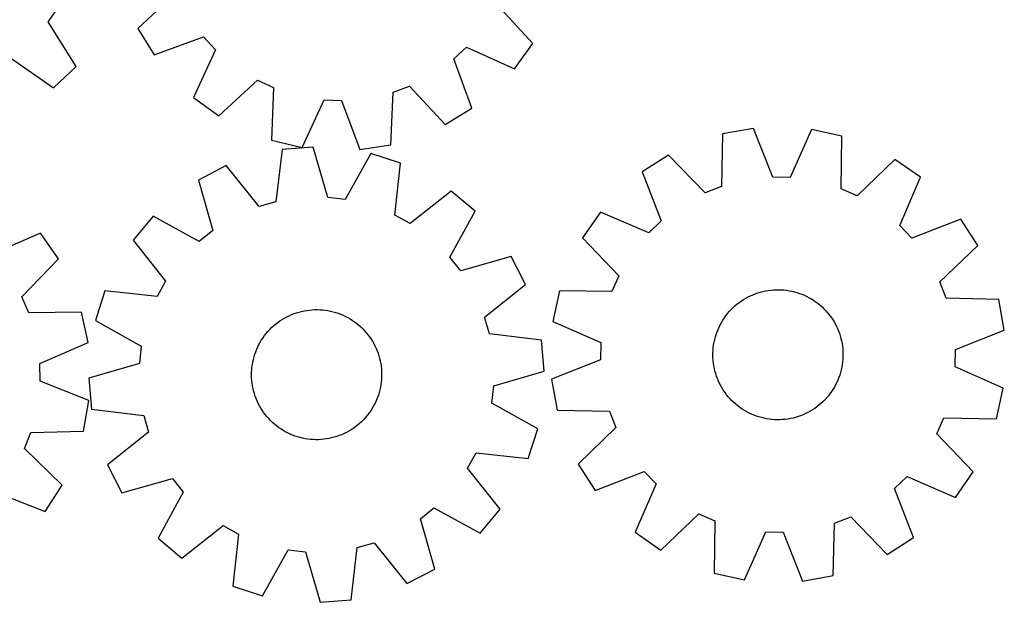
# Model space of a CAD drawing. Header units: millimetres. Extents: x 7 to 1243, y 7 to 1254.
# Tile 7 of 20: x 880 to 1243, y 7 to 222. Entities that reach past the tile are written whole.
import ezdxf

# ---------------------------------------------------------------- set-up
doc = ezdxf.new("R2010")
doc.units = ezdxf.units.MM
doc.layers.add('CUT', color=7, linetype='CONTINUOUS', true_color=0x000000)

msp = doc.modelspace()

# ---------------------------------------------------------------- linework, layer by layer
at = {"layer": 'CUT'}
for p, q in [((937.467853, 231.526447), (923.296113, 218.312658)), ((890.177196, 220.674369), (893.879947, 225.931014)), ((1068.954953, 212.714517), (1055.839218, 226.977052)), ((900.485718, 204.267761), (890.177196, 220.674369)), ((923.296113, 218.312658), (929.33221, 208.481533)), ((929.33221, 208.481533), (947.528249, 215.140857)), ((947.528249, 215.140857), (951.896859, 210.423026)), ((1039.833023, 207.043354), (1044.550854, 211.411965)), ((1044.550854, 211.411965), (1062.182093, 203.375683)), ((1062.182093, 203.375683), (1068.954953, 212.714517)), ((876.250674, 207.417254), (892.13, 196.313678)), ((951.896859, 210.423026), (943.860577, 192.791787)), ((892.13, 196.313678), (900.485718, 204.267761)), ((1046.492346, 188.847316), (1039.833023, 207.043354)), ((953.199412, 186.018926), (967.461947, 199.134662)), ((967.461947, 199.134662), (973.303452, 196.447748)), ((973.303452, 196.447748), (972.626079, 177.083256)), ((1017.41693, 194.752325), (1023.447433, 196.982958)), ((1023.447433, 196.982958), (1036.661222, 182.811219)), ((943.860577, 192.791787), (953.199412, 186.018926)), ((1016.606021, 175.392964), (1017.41693, 194.752325)), ((983.845899, 174.399766), (992.003588, 191.975161)), ((992.003588, 191.975161), (998.428673, 191.728224)), ((998.428673, 191.728224), (1005.213332, 173.578546)), ((1036.661222, 182.811219), (1046.492346, 188.847316)), ((1139.005371, 179.370244), (1138.559645, 159.999035)), ((1150.361822, 181.39916), (1139.005371, 179.370244)), ((1157.487505, 163.380639), (1150.361822, 181.39916)), ((1171.740941, 180.980989), (1163.916103, 163.254898)), ((1183.009366, 178.509537), (1171.740941, 180.980989)), ((1182.697249, 159.135715), (1183.009366, 178.509537)), ((972.626079, 177.083256), (983.845899, 174.399766)), ((987.950597, 174.5285), (976.45488, 173.562086)), ((993.373626, 155.926533), (987.950597, 174.5285)), ((1005.213332, 173.578546), (1016.606021, 175.392964)), ((976.45488, 173.562086), (974.21365, 154.315806)), ((1009.198682, 172.128396), (999.762823, 155.204833)), ((1020.18917, 168.622026), (1009.198682, 172.128396)), ((1119.093614, 171.575148), (1109.378054, 165.354749)), ((1132.572275, 157.655087), (1119.093614, 171.575148)), ((955.905729, 167.648203), (945.654902, 162.356132)), ((968.034619, 152.53753), (955.905729, 167.648203)), ((1018.080731, 149.360746), (1020.18917, 168.622026)), ((1202.60107, 169.941764), (1188.58838, 156.559426)), ((1212.065953, 163.3462), (1202.60107, 169.941764)), ((1109.378054, 165.354749), (1116.379297, 147.287514)), ((945.654902, 162.356132), (950.949508, 143.717206)), ((1138.559645, 159.999035), (1132.572275, 157.655087)), ((1163.916103, 163.254898), (1157.487505, 163.380639)), ((1204.363554, 145.566564), (1212.065953, 163.3462)), ((1038.901361, 158.273329), (1023.707397, 146.248943)), ((1047.713418, 150.827987), (1038.901361, 158.273329)), ((1188.58838, 156.559426), (1182.697249, 159.135715)), ((974.21365, 154.315806), (968.034619, 152.53753)), ((999.762823, 155.204833), (993.373626, 155.926533)), ((928.933107, 149.028597), (921.487765, 140.21654)), ((945.921345, 139.709681), (928.933107, 149.028597)), ((1023.707397, 146.248943), (1018.080731, 149.360746)), ((1038.394502, 133.83975), (1047.713418, 150.827987)), ((1093.965043, 150.53312), (1087.369479, 141.068237)), ((1111.744679, 142.830721), (1093.965043, 150.53312)), ((1116.379297, 147.287514), (1111.744679, 142.830721)), ((1208.820346, 140.931946), (1204.363554, 145.566564)), ((1226.887582, 147.933189), (1208.820346, 140.931946)), ((1233.107981, 138.217629), (1226.887582, 147.933189)), ((887.381799, 142.753352), (869.578352, 135.106149)), ((893.947966, 133.268052), (887.381799, 142.753352)), ((950.949508, 143.717206), (945.921345, 139.709681)), ((921.487765, 140.21654), (933.512152, 125.022576)), ((1087.369479, 141.068237), (1100.751817, 127.055548)), ((1219.18792, 124.738968), (1233.107981, 138.217629)), ((880.52222, 119.296948), (893.947966, 133.268052)), ((1042.402027, 128.811587), (1038.394502, 133.83975)), ((1061.040953, 134.106193), (1042.402027, 128.811587)), ((1066.333024, 123.855366), (1061.040953, 134.106193)), ((933.512152, 125.022576), (930.400349, 119.39591)), ((1051.222351, 111.726476), (1066.333024, 123.855366)), ((1100.751817, 127.055548), (1098.175528, 121.164416)), ((1221.531868, 118.751598), (1219.18792, 124.738968)), ((911.139069, 121.504349), (907.632698, 110.513861)), ((930.400349, 119.39591), (911.139069, 121.504349)), ((1078.801706, 121.476533), (1076.330254, 110.208108)), ((1098.175528, 121.164416), (1078.801706, 121.476533)), ((1149.253173, 119.628437), (1150.148348, 120.025119)), ((1150.148348, 120.025119), (1151.058959, 120.384958)), ((1151.058959, 120.384958), (1151.983488, 120.707355)), ((1151.983488, 120.707355), (1152.920399, 120.991774)), ((1152.920399, 120.991774), (1153.868131, 121.237741)), ((1153.868131, 121.237741), (1154.825106, 121.444846)), ((1154.825106, 121.444846), (1155.789733, 121.612745)), ((1155.789733, 121.612745), (1156.760406, 121.741159)), ((1156.760406, 121.741159), (1157.735508, 121.829874)), ((1157.735508, 121.829874), (1158.713418, 121.878742)), ((1158.713418, 121.878742), (1159.692507, 121.887681)), ((1159.692507, 121.887681), (1160.671145, 121.856677)), ((1160.671145, 121.856677), (1161.647705, 121.785782)), ((1161.647705, 121.785782), (1162.620561, 121.675114)), ((1162.620561, 121.675114), (1163.588092, 121.524856)), ((1163.588092, 121.524856), (1164.54869, 121.335259)), ((1164.54869, 121.335259), (1165.500755, 121.106638)), ((1165.500755, 121.106638), (1166.442703, 120.839374)), ((1166.442703, 120.839374), (1167.372965, 120.533912)), ((1167.372965, 120.533912), (1168.289994, 120.19076)), ((1168.289994, 120.19076), (1169.192263, 119.810489)), ((883.08022, 113.397852), (880.52222, 119.296948)), ((1143.540435, 115.882945), (1144.28759, 116.515759)), ((1144.28759, 116.515759), (1145.059936, 117.11757)), ((1145.059936, 117.11757), (1145.856186, 117.687378)), ((1145.856186, 117.687378), (1146.675015, 118.224234)), ((1146.675015, 118.224234), (1147.51506, 118.727244)), ((1147.51506, 118.727244), (1148.374923, 119.195572)), ((1148.374923, 119.195572), (1149.253173, 119.628437)), ((1169.192263, 119.810489), (1170.07827, 119.393733)), ((1170.07827, 119.393733), (1170.946541, 118.941184)), ((1170.946541, 118.941184), (1171.795631, 118.453596)), ((1171.795631, 118.453596), (1172.624126, 117.931781)), ((1172.624126, 117.931781), (1173.430648, 117.376607)), ((1173.430648, 117.376607), (1174.213854, 116.788999)), ((1174.213854, 116.788999), (1174.97244, 116.169933)), ((1240.903077, 118.305872), (1221.531868, 118.751598)), ((1242.931992, 106.949421), (1240.903077, 118.305872)), ((902.454917, 113.649862), (883.08022, 113.397852)), ((904.891398, 102.373824), (902.454917, 113.649862)), ((979.0785, 112.288769), (979.97412, 112.684446)), ((979.97412, 112.684446), (980.885134, 113.043263)), ((980.885134, 113.043263), (981.810025, 113.364622)), ((981.810025, 113.364622), (982.747254, 113.647989)), ((982.747254, 113.647989), (983.695261, 113.892892)), ((983.695261, 113.892892), (984.652469, 114.098923)), ((984.652469, 114.098923), (985.617283, 114.265739)), ((985.617283, 114.265739), (986.588099, 114.393063)), ((986.588099, 114.393063), (987.563301, 114.480683)), ((987.563301, 114.480683), (988.541265, 114.528454)), ((988.541265, 114.528454), (989.520363, 114.536294)), ((989.520363, 114.536294), (990.498966, 114.504192)), ((990.498966, 114.504192), (991.475446, 114.432201)), ((991.475446, 114.432201), (992.448177, 114.32044)), ((992.448177, 114.32044), (993.415539, 114.169097)), ((993.415539, 114.169097), (994.375923, 113.978422)), ((994.375923, 113.978422), (995.327731, 113.748732)), ((995.327731, 113.748732), (996.269378, 113.480411)), ((996.269378, 113.480411), (997.199297, 113.173905)), ((997.199297, 113.173905), (998.11594, 112.829724)), ((998.11594, 112.829724), (999.017782, 112.448441)), ((1140.224446, 112.292415), (1140.827908, 113.063471)), ((1140.827908, 113.063471), (1141.462319, 113.809271)), ((1141.462319, 113.809271), (1142.126622, 114.528574)), ((1142.126622, 114.528574), (1142.819712, 115.220182)), ((1142.819712, 115.220182), (1143.540435, 115.882945)), ((1174.97244, 116.169933), (1175.705144, 115.520441)), ((1175.705144, 115.520441), (1176.410746, 114.841603)), ((1176.410746, 114.841603), (1177.088072, 114.13455)), ((1177.088072, 114.13455), (1177.735995, 113.400458)), ((1177.735995, 113.400458), (1178.353436, 112.640549)), ((1178.353436, 112.640549), (1178.939368, 111.856088)), ((907.632698, 110.513861), (924.556261, 101.078002)), ((973.361561, 108.549691), (974.109427, 109.181666)), ((974.109427, 109.181666), (974.882448, 109.78261)), ((974.882448, 109.78261), (975.679337, 110.351524)), ((975.679337, 110.351524), (976.498768, 110.887461)), ((976.498768, 110.887461), (977.339377, 111.389528)), ((977.339377, 111.389528), (978.199765, 111.85689)), ((978.199765, 111.85689), (979.0785, 112.288769)), ((999.017782, 112.448441), (999.903321, 112.03069)), ((999.903321, 112.03069), (1000.771083, 111.577167)), ((1000.771083, 111.577167), (1001.619625, 111.088627)), ((1001.619625, 111.088627), (1002.447534, 110.565882)), ((1002.447534, 110.565882), (1003.253432, 110.009803)), ((1003.253432, 110.009803), (1004.035978, 109.421316)), ((1004.035978, 109.421316), (1004.793869, 108.801399)), ((1053.000627, 105.547445), (1051.222351, 111.726476)), ((1076.330254, 110.208108), (1094.056345, 102.38327)), ((1137.704613, 108.104559), (1138.139356, 108.981881)), ((1138.139356, 108.981881), (1138.609522, 109.84074)), ((1138.609522, 109.84074), (1139.114329, 110.679707)), ((1139.114329, 110.679707), (1139.652935, 111.497386)), ((1139.652935, 111.497386), (1140.224446, 112.292415)), ((1178.939368, 111.856088), (1179.492815, 111.048381)), ((1179.492815, 111.048381), (1180.012857, 110.218771)), ((1180.012857, 110.218771), (1180.498626, 109.36864)), ((1180.498626, 109.36864), (1180.949316, 108.499402)), ((970.041544, 104.962885), (970.645872, 105.733264)), ((970.645872, 105.733264), (971.28112, 106.478352)), ((971.28112, 106.478352), (971.94623, 107.196908)), ((971.94623, 107.196908), (972.640095, 107.887738)), ((972.640095, 107.887738), (973.361561, 108.549691)), ((1004.793869, 108.801399), (1005.525843, 108.151085)), ((1005.525843, 108.151085), (1006.230683, 107.471456)), ((1006.230683, 107.471456), (1006.907215, 106.763643)), ((1006.907215, 106.763643), (1007.554314, 106.028824)), ((1007.554314, 106.028824), (1008.170902, 105.268222)), ((1072.246907, 103.306215), (1053.000627, 105.547445)), ((1136.333433, 104.440259), (1136.619855, 105.376559)), ((1136.619855, 105.376559), (1136.94423, 106.300397)), ((1136.94423, 106.300397), (1137.306017, 107.210235)), ((1137.306017, 107.210235), (1137.704613, 108.104559)), ((1180.949316, 108.499402), (1181.364176, 107.612505)), ((1181.364176, 107.612505), (1181.742516, 106.709425)), ((1181.742516, 106.709425), (1182.083705, 105.791664)), ((1182.083705, 105.791664), (1182.387176, 104.86075)), ((1224.913472, 99.823738), (1242.931992, 106.949421)), ((887.141116, 94.604017), (904.891398, 102.373824)), ((967.95274, 101.654694), (968.42387, 102.513025)), ((968.42387, 102.513025), (968.929618, 103.351425)), ((968.929618, 103.351425), (969.469142, 104.168498)), ((969.469142, 104.168498), (970.041544, 104.962885)), ((1008.170902, 105.268222), (1008.755953, 104.483104)), ((1008.755953, 104.483104), (1009.308493, 103.674776)), ((1009.308493, 103.674776), (1009.827602, 102.844583)), ((1009.827602, 102.844583), (1010.312418, 101.993907)), ((1010.312418, 101.993907), (1010.762132, 101.124165)), ((1073.213321, 91.810498), (1072.246907, 103.306215)), ((1094.056345, 102.38327), (1093.930604, 95.954672)), ((1135.706324, 101.57226), (1135.876286, 102.536525)), ((1135.876286, 102.536525), (1136.085439, 103.493056)), ((1136.085439, 103.493056), (1136.333433, 104.440259)), ((1182.387176, 104.86075), (1182.652424, 103.918233)), ((1182.652424, 103.918233), (1182.879007, 102.965681)), ((1182.879007, 102.965681), (1183.066548, 102.00468)), ((1183.066548, 102.00468), (1183.214736, 101.036829)), ((924.556261, 101.078002), (923.834562, 94.688805)), ((966.429194, 98.05108), (966.754605, 98.974553)), ((966.754605, 98.974553), (967.117413, 99.883985)), ((967.117413, 99.883985), (967.517013, 100.777861)), ((967.517013, 100.777861), (967.95274, 101.654694)), ((1010.762132, 101.124165), (1011.175996, 100.236802)), ((1011.175996, 100.236802), (1011.553322, 99.333298)), ((1011.553322, 99.333298), (1011.89348, 98.415154)), ((1011.89348, 98.415154), (1012.195906, 97.483901)), ((1135.423038, 97.670084), (1135.434073, 98.649151)), ((1135.434073, 98.649151), (1135.485033, 99.626954)), ((1135.485033, 99.626954), (1135.575833, 100.601865)), ((1135.575833, 100.601865), (1135.706324, 101.57226)), ((1183.214736, 101.036829), (1183.323323, 100.063739)), ((1183.323323, 100.063739), (1183.392128, 99.087029)), ((1183.392128, 99.087029), (1183.421038, 98.108326)), ((1183.421038, 98.108326), (1183.410003, 97.129259)), ((1224.787731, 93.39514), (1224.913472, 99.823738)), ((887.246913, 88.175059), (887.141116, 94.604017)), ((923.834562, 94.688805), (905.232595, 89.265776)), ((965.511392, 94.247809), (965.682437, 95.211883)), ((965.682437, 95.211883), (965.892663, 96.168178)), ((965.892663, 96.168178), (966.14172, 97.115102)), ((966.14172, 97.115102), (966.429194, 98.05108)), ((1012.195906, 97.483901), (1012.460096, 96.541086)), ((1012.460096, 96.541086), (1012.68561, 95.588281)), ((1012.68561, 95.588281), (1012.872073, 94.627069)), ((1012.872073, 94.627069), (1013.019174, 93.659053)), ((1093.930604, 95.954672), (1075.912084, 88.828989)), ((1135.451948, 96.691381), (1135.423038, 97.670084)), ((1135.520753, 95.714672), (1135.451948, 96.691381)), ((1135.62934, 94.741582), (1135.520753, 95.714672)), ((1135.777528, 93.773731), (1135.62934, 94.741582)), ((1183.268243, 95.176546), (1183.137752, 94.20615)), ((1183.359043, 96.151456), (1183.268243, 95.176546)), ((1183.410003, 97.129259), (1183.359043, 96.151456)), ((965.223727, 90.345953), (965.235861, 91.325007)), ((965.235861, 91.325007), (965.287918, 92.302752)), ((965.287918, 92.302752), (965.379813, 93.27756)), ((965.379813, 93.27756), (965.511392, 94.247809)), ((1013.019174, 93.659053), (1013.126668, 92.685841)), ((1013.126668, 92.685841), (1013.194377, 91.709056)), ((1013.194377, 91.709056), (1013.222188, 90.730321)), ((1054.611354, 86.387469), (1073.213321, 91.810498)), ((1135.965069, 92.812729), (1135.777528, 93.773731)), ((1136.191652, 91.860177), (1135.965069, 92.812729)), ((1136.4569, 90.91766), (1136.191652, 91.860177)), ((1136.760371, 89.986746), (1136.4569, 90.91766)), ((1182.510643, 91.338151), (1182.224221, 90.401851)), ((1182.758637, 92.285354), (1182.510643, 91.338151)), ((1182.967789, 93.241885), (1182.758637, 92.285354)), ((1183.137752, 94.20615), (1182.967789, 93.241885)), ((1242.513822, 85.570302), (1224.787731, 93.39514)), ((905.24324, 80.99351), (887.246913, 88.175059)), ((905.232595, 89.265776), (906.199008, 77.770059)), ((965.251538, 89.367218), (965.223727, 90.345953)), ((965.319248, 88.390432), (965.251538, 89.367218)), ((965.426742, 87.417221), (965.319248, 88.390432)), ((965.573843, 86.449204), (965.426742, 87.417221)), ((1013.066103, 87.798713), (1012.934523, 86.828465)), ((1013.157998, 88.773521), (1013.066103, 87.798713)), ((1013.210055, 89.751266), (1013.157998, 88.773521)), ((1013.222188, 90.730321), (1013.210055, 89.751266)), ((1075.912084, 88.828989), (1077.940999, 77.472538)), ((1137.10156, 89.068985), (1136.760371, 89.986746)), ((1137.4799, 88.165905), (1137.10156, 89.068985)), ((1137.89476, 87.279008), (1137.4799, 88.165905)), ((1138.34545, 86.40977), (1137.89476, 87.279008)), ((1181.139463, 87.673851), (1180.70472, 86.796529)), ((1181.538059, 88.568175), (1181.139463, 87.673851)), ((1181.899846, 89.478013), (1181.538059, 88.568175)), ((1182.224221, 90.401851), (1181.899846, 89.478013)), ((965.760306, 85.487993), (965.573843, 86.449204)), ((965.985819, 84.535187), (965.760306, 85.487993)), ((966.250009, 83.592373), (965.985819, 84.535187)), ((966.552435, 82.661119), (966.250009, 83.592373)), ((1012.304195, 83.961171), (1012.016722, 83.025194)), ((1012.553252, 84.908096), (1012.304195, 83.961171)), ((1012.763478, 85.864391), (1012.553252, 84.908096)), ((1012.934523, 86.828465), (1012.763478, 85.864391)), ((1053.889654, 79.998272), (1054.611354, 86.387469)), ((1138.831219, 85.559639), (1138.34545, 86.40977)), ((1139.351261, 84.73003), (1138.831219, 85.559639)), ((1139.904708, 83.922322), (1139.351261, 84.73003)), ((1140.490639, 83.137861), (1139.904708, 83.922322)), ((1179.191141, 84.281024), (1178.61963, 83.485995)), ((1179.729747, 85.098703), (1179.191141, 84.281024)), ((1180.234554, 85.93767), (1179.729747, 85.098703)), ((1180.70472, 86.796529), (1180.234554, 85.93767)), ((1240.04237, 74.301877), (1242.513822, 85.570302)), ((903.179102, 69.643409), (905.24324, 80.99351)), ((966.892594, 81.742976), (966.552435, 82.661119)), ((967.26992, 80.839471), (966.892594, 81.742976)), ((967.683784, 79.952109), (967.26992, 80.839471)), ((968.133498, 79.082366), (967.683784, 79.952109)), ((1010.928903, 80.298413), (1010.493175, 79.421579)), ((1011.328503, 81.192289), (1010.928903, 80.298413)), ((1011.691311, 82.101721), (1011.328503, 81.192289)), ((1012.016722, 83.025194), (1011.691311, 82.101721)), ((1070.813217, 70.562413), (1053.889654, 79.998272)), ((1141.108081, 82.377952), (1140.490639, 83.137861)), ((1141.756004, 81.64386), (1141.108081, 82.377952)), ((1142.43333, 80.936807), (1141.756004, 81.64386)), ((1143.138932, 80.257969), (1142.43333, 80.936807)), ((1143.871636, 79.608477), (1143.138932, 80.257969)), ((1176.024364, 80.558228), (1175.303641, 79.895465)), ((1176.717453, 81.249836), (1176.024364, 80.558228)), ((1177.381757, 81.969139), (1176.717453, 81.249836)), ((1178.016167, 82.714939), (1177.381757, 81.969139)), ((1178.61963, 83.485995), (1178.016167, 82.714939)), ((906.199008, 77.770059), (925.445289, 75.528829)), ((968.618313, 78.231691), (968.133498, 79.082366)), ((969.137423, 77.401498), (968.618313, 78.231691)), ((969.689963, 76.59317), (969.137423, 77.401498)), ((970.275014, 75.808051), (969.689963, 76.59317)), ((1008.976774, 76.907775), (1008.404371, 76.113388)), ((1009.516298, 77.724849), (1008.976774, 76.907775)), ((1010.022046, 78.563249), (1009.516298, 77.724849)), ((1010.493175, 79.421579), (1010.022046, 78.563249)), ((1077.940999, 77.472538), (1097.312208, 77.026812)), ((1097.312208, 77.026812), (1099.656156, 71.039442)), ((1144.630222, 78.989412), (1143.871636, 79.608477)), ((1145.413428, 78.401803), (1144.630222, 78.989412)), ((1146.21995, 77.846629), (1145.413428, 78.401803)), ((1147.048445, 77.324814), (1146.21995, 77.846629)), ((1147.897534, 76.837226), (1147.048445, 77.324814)), ((1148.765806, 76.384677), (1147.897534, 76.837226)), ((1149.651813, 75.967921), (1148.765806, 76.384677)), ((1170.469152, 76.582838), (1169.590903, 76.149973)), ((1171.329016, 77.051166), (1170.469152, 76.582838)), ((1172.169061, 77.554176), (1171.329016, 77.051166)), ((1172.98789, 78.091032), (1172.169061, 77.554176)), ((1173.78414, 78.66084), (1172.98789, 78.091032)), ((1174.556485, 79.262652), (1173.78414, 78.66084)), ((1175.303641, 79.895465), (1174.556485, 79.262652)), ((925.445289, 75.528829), (927.223565, 69.349798)), ((970.891602, 75.04745), (970.275014, 75.808051)), ((971.5387, 74.312631), (970.891602, 75.04745)), ((972.215233, 73.604818), (971.5387, 74.312631)), ((972.920073, 72.925189), (972.215233, 73.604818)), ((973.652047, 72.274875), (972.920073, 72.925189)), ((1005.80582, 73.188536), (1005.084354, 72.526582)), ((1006.499686, 73.879365), (1005.80582, 73.188536)), ((1007.164796, 74.597922), (1006.499686, 73.879365)), ((1007.800044, 75.34301), (1007.164796, 74.597922)), ((1008.404371, 76.113388), (1007.800044, 75.34301)), ((1150.554082, 75.58765), (1149.651813, 75.967921)), ((1151.471111, 75.244498), (1150.554082, 75.58765)), ((1152.401373, 74.939036), (1151.471111, 75.244498)), ((1153.343321, 74.671772), (1152.401373, 74.939036)), ((1154.295386, 74.443151), (1153.343321, 74.671772)), ((1155.255983, 74.253554), (1154.295386, 74.443151)), ((1156.223515, 74.103296), (1155.255983, 74.253554)), ((1157.196371, 73.992628), (1156.223515, 74.103296)), ((1158.17293, 73.921733), (1157.196371, 73.992628)), ((1159.151569, 73.890729), (1158.17293, 73.921733)), ((1160.130658, 73.899669), (1159.151569, 73.890729)), ((1161.108568, 73.948536), (1160.130658, 73.899669)), ((1162.08367, 74.037251), (1161.108568, 73.948536)), ((1163.054343, 74.165665), (1162.08367, 74.037251)), ((1164.01897, 74.333564), (1163.054343, 74.165665)), ((1164.975945, 74.54067), (1164.01897, 74.333564)), ((1165.923677, 74.786636), (1164.975945, 74.54067)), ((1166.860588, 75.071055), (1165.923677, 74.786636)), ((1167.785117, 75.393452), (1166.860588, 75.071055)), ((1168.695727, 75.753291), (1167.785117, 75.393452)), ((1169.590903, 76.149973), (1168.695727, 75.753291)), ((1218.092259, 68.722863), (1220.668548, 74.613994)), ((1220.668548, 74.613994), (1240.04237, 74.301877)), ((881.444091, 63.277713), (883.806603, 69.257782)), ((883.806603, 69.257782), (903.179102, 69.643409)), ((927.223565, 69.349798), (912.112892, 57.220908)), ((974.409938, 71.654958), (973.652047, 72.274875)), ((975.192483, 71.066471), (974.409938, 71.654958)), ((975.998381, 70.510392), (975.192483, 71.066471)), ((976.82629, 69.987647), (975.998381, 70.510392)), ((977.674832, 69.499107), (976.82629, 69.987647)), ((978.542595, 69.045584), (977.674832, 69.499107)), ((979.428134, 68.627833), (978.542595, 69.045584)), ((1000.24615, 69.219384), (999.367415, 68.787505)), ((1001.106539, 69.686746), (1000.24615, 69.219384)), ((1001.947148, 70.188813), (1001.106539, 69.686746)), ((1002.766579, 70.724749), (1001.947148, 70.188813)), ((1003.563468, 71.293663), (1002.766579, 70.724749)), ((1004.336489, 71.894608), (1003.563468, 71.293663)), ((1005.084354, 72.526582), (1004.336489, 71.894608)), ((1067.306847, 59.571925), (1070.813217, 70.562413)), ((1099.656156, 71.039442), (1085.736095, 57.560781)), ((980.329975, 68.24655), (979.428134, 68.627833)), ((981.246619, 67.902368), (980.329975, 68.24655)), ((982.176537, 67.595862), (981.246619, 67.902368)), ((983.118184, 67.327541), (982.176537, 67.595862)), ((984.069992, 67.097852), (983.118184, 67.327541)), ((985.030377, 66.907177), (984.069992, 67.097852)), ((985.997739, 66.755833), (985.030377, 66.907177)), ((986.97047, 66.644073), (985.997739, 66.755833)), ((987.946949, 66.572082), (986.97047, 66.644073)), ((988.925553, 66.53998), (987.946949, 66.572082)), ((989.904651, 66.54782), (988.925553, 66.53998)), ((990.882615, 66.59559), (989.904651, 66.54782)), ((991.857816, 66.68321), (990.882615, 66.59559)), ((992.828632, 66.810535), (991.857816, 66.68321)), ((993.793447, 66.977351), (992.828632, 66.810535)), ((994.750655, 67.183382), (993.793447, 66.977351)), ((995.698662, 67.428285), (994.750655, 67.183382)), ((996.635891, 67.711652), (995.698662, 67.428285)), ((997.560782, 68.033011), (996.635891, 67.711652)), ((998.471795, 68.391828), (997.560782, 68.033011)), ((999.367415, 68.787505), (998.471795, 68.391828)), ((1231.474597, 54.710173), (1218.092259, 68.722863)), ((895.322269, 49.755931), (881.444091, 63.277713)), ((1044.933764, 56.053698), (1048.045567, 61.680364)), ((1048.045567, 61.680364), (1067.306847, 59.571925)), ((912.112892, 57.220908), (917.404962, 46.970081)), ((1056.95815, 40.859734), (1044.933764, 56.053698)), ((1085.736095, 57.560781), (1091.956494, 47.845221)), ((1091.956494, 47.845221), (1110.023729, 54.846464)), ((1110.023729, 54.846464), (1114.480522, 50.211846)), ((1224.879033, 45.24529), (1231.474597, 54.710173)), ((917.404962, 46.970081), (936.043888, 52.264687)), ((936.043888, 52.264687), (940.051414, 47.236524)), ((1202.464779, 48.490897), (1207.099397, 52.947689)), ((1207.099397, 52.947689), (1224.879033, 45.24529)), ((889.071759, 40.059716), (895.322269, 49.755931)), ((940.051414, 47.236524), (930.732498, 30.248286)), ((1114.480522, 50.211846), (1106.778123, 32.43221)), ((1209.466022, 30.423661), (1202.464779, 48.490897)), ((871.026331, 47.116977), (889.071759, 40.059716)), ((1027.496408, 37.359067), (1032.524571, 41.366593)), ((1032.524571, 41.366593), (1049.512808, 32.047677)), ((1049.512808, 32.047677), (1056.95815, 40.859734)), ((1032.791014, 18.720141), (1027.496408, 37.359067)), ((1116.243006, 25.836646), (1130.255696, 39.218984)), ((1130.255696, 39.218984), (1136.146827, 36.642695)), ((1136.146827, 36.642695), (1135.83471, 17.268873)), ((1180.284431, 35.779375), (1186.271801, 38.123323)), ((1186.271801, 38.123323), (1199.750462, 24.203262)), ((939.544555, 22.802945), (954.738519, 34.827331)), ((954.738519, 34.827331), (960.365185, 31.715528)), ((1179.838705, 16.408166), (1180.284431, 35.779375)), ((930.732498, 30.248286), (939.544555, 22.802945)), ((960.365185, 31.715528), (958.256746, 12.454248)), ((1106.778123, 32.43221), (1116.243006, 25.836646)), ((1147.103135, 14.797421), (1154.927973, 32.523512)), ((1154.927973, 32.523512), (1161.356571, 32.397771)), ((1161.356571, 32.397771), (1168.482254, 14.379251)), ((1199.750462, 24.203262), (1209.466022, 30.423661)), ((969.247234, 8.947877), (978.683093, 25.87144)), ((978.683093, 25.87144), (985.07229, 25.149741)), ((1001.991036, 7.514187), (1004.232266, 26.760468)), ((1004.232266, 26.760468), (1010.411297, 28.538744)), ((1010.411297, 28.538744), (1022.540187, 13.428071)), ((985.07229, 25.149741), (990.495319, 6.547774)), ((1022.540187, 13.428071), (1032.791014, 18.720141)), ((1135.83471, 17.268873), (1147.103135, 14.797421)), ((1168.482254, 14.379251), (1179.838705, 16.408166)), ((958.256746, 12.454248), (969.247234, 8.947877)), ((990.495319, 6.547774), (1001.991036, 7.514187))]:
    msp.add_line(p, q, dxfattribs=at)

doc.saveas('drawing.dxf')
